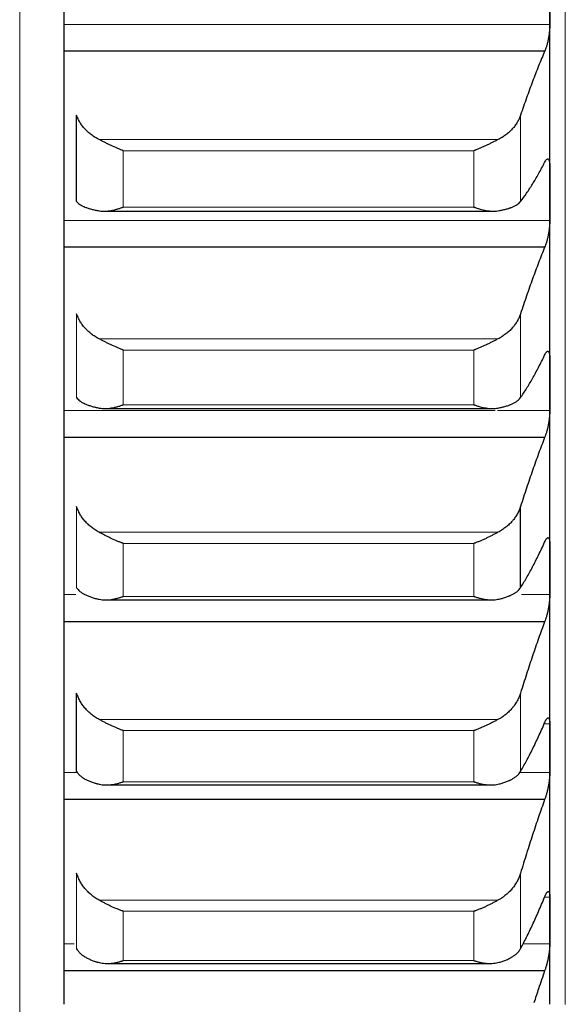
# Model space of a CAD drawing. Header units: inches. Extents: x 0 to 17820, y -10 to 12600.
# Tile 48 of 256: x 6450 to 6507, y 3896 to 3998. Entities that reach past the tile are written whole.
import ezdxf

# ---------------------------------------------------------------- set-up
doc = ezdxf.new("R2010")
doc.units = ezdxf.units.IN
doc.layers.add('1', color=7, linetype='Continuous', true_color=0xffffff)

msp = doc.modelspace()

# ---------------------------------------------------------------- linework, layer by layer
at = {"layer": '1', "color": 110, "linetype": 'Continuous', "lineweight": 13}
for p, q in [((6506.743, 4345.566), (6506.743, 3895.559)), ((6450.279, 3720.167), (6450.279, 4020.965)), ((6505.141, 3997.056), (6454.844, 3997.056)), ((6502.117, 3978.728), (6502.117, 3987.669)), ((6499.775, 3985.138), (6458.512, 3985.138)), ((6497.288, 3983.986), (6460.999, 3983.986)), ((6460.999, 3978.147), (6460.999, 3983.986)), ((6497.288, 3978.147), (6497.288, 3983.986)), ((6497.288, 3978.147), (6460.999, 3978.147)), ((6505.141, 3976.77), (6454.844, 3976.77)), ((6456.17, 3958.417), (6456.17, 3967.1)), ((6502.117, 3958.417), (6502.117, 3967.1)), ((6499.775, 3964.493), (6458.512, 3964.493)), ((6497.288, 3963.342), (6460.999, 3963.342)), ((6460.999, 3957.671), (6460.999, 3963.342)), ((6497.288, 3957.671), (6497.288, 3963.342)), ((6497.288, 3957.671), (6460.999, 3957.671)), ((6499.502, 3957.075), (6454.844, 3957.075)), ((6505.141, 3957.075), (6499.742, 3957.075)), ((6456.17, 3938.725), (6456.17, 3947.138)), ((6499.775, 3944.459), (6458.512, 3944.459)), ((6497.288, 3943.31), (6460.999, 3943.31)), ((6460.999, 3937.816), (6460.999, 3943.31)), ((6497.288, 3937.816), (6497.288, 3943.31)), ((6456.08, 3938.002), (6454.844, 3938.002)), ((6497.288, 3937.816), (6460.999, 3937.816)), ((6505.141, 3938.002), (6502.206, 3938.002)), ((6502.117, 3919.686), (6502.117, 3927.813)), ((6499.775, 3925.066), (6458.512, 3925.066)), ((6497.288, 3923.922), (6460.999, 3923.922)), ((6460.999, 3918.614), (6460.999, 3923.922)), ((6497.288, 3918.614), (6497.288, 3923.922)), ((6505.141, 3924.609), (6504.62, 3924.609)), ((6456.108, 3919.582), (6454.844, 3919.582)), ((6505.141, 3919.582), (6502.042, 3919.582)), ((6497.288, 3918.614), (6460.999, 3918.614)), ((6456.17, 3901.328), (6456.17, 3909.158)), ((6502.117, 3901.328), (6502.117, 3909.158)), ((6505.141, 3906.679), (6504.606, 3906.679)), ((6499.775, 3906.348), (6458.512, 3906.348)), ((6497.288, 3905.209), (6460.999, 3905.209)), ((6460.999, 3900.096), (6460.999, 3905.209)), ((6497.288, 3900.096), (6497.288, 3905.209)), ((6455.93, 3901.843), (6454.844, 3901.843)), ((6505.141, 3901.843), (6502.357, 3901.843)), ((6497.288, 3900.096), (6460.999, 3900.096))]:
    msp.add_line(p, q, dxfattribs=at)
at = {"layer": '1', "color": 2, "linetype": 'Continuous', "lineweight": 25}
for p, q in [((6454.843, 4015.984), (6454.843, 3895.566)), ((6505.143, 3979.547), (6505.143, 3999.911)), ((6504.606, 3994.291), (6454.844, 3994.291)), ((6456.17, 3978.728), (6456.17, 3987.669)), ((6505.143, 3959.768), (6505.143, 3979.547)), ((6459.024, 3977.725), (6499.286, 3977.725)), ((6504.606, 3973.986), (6454.844, 3973.986)), ((6505.143, 3940.608), (6505.143, 3959.768)), ((6459.1, 3957.281), (6499.214, 3957.281)), ((6504.606, 3954.276), (6454.844, 3954.276)), ((6502.117, 3938.725), (6502.117, 3947.138)), ((6505.143, 3922.095), (6505.143, 3940.608)), ((6459.177, 3937.457), (6499.142, 3937.457)), ((6504.606, 3935.193), (6454.844, 3935.193)), ((6456.17, 3919.686), (6456.17, 3927.813)), ((6505.143, 3904.261), (6505.143, 3922.095)), ((6459.254, 3918.286), (6499.069, 3918.286)), ((6504.606, 3916.767), (6454.844, 3916.767)), ((6505.143, 3895.566), (6505.143, 3904.261)), ((6459.33, 3899.797), (6498.987, 3899.797)), ((6504.606, 3899.028), (6454.844, 3899.028))]:
    msp.add_line(p, q, dxfattribs=at)
for points in [[(6505.143, 3999.911), (6505.143, 3998.96), (6505.143, 3998.008), (6505.141, 3997.056)], [(6504.606, 3994.291), (6504.395, 3993.797), (6503.975, 3992.78), (6503.35, 3991.167), (6502.731, 3989.469), (6502.321, 3988.279), (6502.117, 3987.669)], [(6502.117, 3978.728), (6502.321, 3978.993), (6502.731, 3979.559), (6503.35, 3980.516), (6503.975, 3981.58), (6504.395, 3982.361), (6504.606, 3982.77)], [(6505.141, 3982.323), (6505.143, 3981.398), (6505.143, 3980.472), (6505.143, 3979.547)], [(6505.143, 3979.547), (6505.143, 3978.621), (6505.143, 3977.696), (6505.141, 3976.77)], [(6504.606, 3973.986), (6504.395, 3973.468), (6503.975, 3972.403), (6503.35, 3970.723), (6502.731, 3968.96), (6502.321, 3967.73), (6502.117, 3967.1)], [(6502.117, 3958.417), (6502.321, 3958.711), (6502.731, 3959.336), (6503.35, 3960.378), (6503.975, 3961.526), (6504.395, 3962.361), (6504.606, 3962.797)], [(6505.141, 3962.461), (6505.143, 3961.564), (6505.143, 3960.666), (6505.143, 3959.768)], [(6505.143, 3959.768), (6505.143, 3958.871), (6505.143, 3957.973), (6505.141, 3957.075)], [(6504.606, 3954.276), (6504.395, 3953.735), (6503.975, 3952.624), (6503.35, 3950.879), (6502.731, 3949.055), (6502.321, 3947.786), (6502.117, 3947.138)], [(6502.117, 3938.725), (6502.321, 3939.049), (6502.731, 3939.731), (6503.35, 3940.857), (6503.975, 3942.087), (6504.395, 3942.975), (6504.606, 3943.436)], [(6505.141, 3943.213), (6505.143, 3942.345), (6505.143, 3941.476), (6505.143, 3940.608)], [(6505.143, 3940.608), (6505.143, 3939.739), (6505.143, 3938.871), (6505.141, 3938.002)], [(6504.606, 3935.193), (6504.395, 3934.629), (6503.975, 3933.474), (6503.35, 3931.667), (6502.731, 3929.785), (6502.321, 3928.479), (6502.117, 3927.813)], [(6502.117, 3919.686), (6502.321, 3920.038), (6502.731, 3920.776), (6503.35, 3921.985), (6503.975, 3923.294), (6504.395, 3924.233), (6504.606, 3924.72)], [(6505.141, 3924.609), (6505.143, 3923.771), (6505.143, 3922.933), (6505.143, 3922.095)], [(6505.143, 3922.095), (6505.143, 3921.258), (6505.143, 3920.42), (6505.141, 3919.582)], [(6504.606, 3916.767), (6504.395, 3916.181), (6503.975, 3914.985), (6503.35, 3913.118), (6502.731, 3911.18), (6502.321, 3909.84), (6502.117, 3909.158)], [(6502.117, 3901.328), (6502.321, 3901.708), (6502.731, 3902.502), (6503.35, 3903.791), (6503.975, 3905.177), (6504.395, 3906.166), (6504.606, 3906.678)], [(6505.141, 3906.679), (6505.143, 3905.873), (6505.143, 3905.067), (6505.143, 3904.261)], [(6505.143, 3904.261), (6505.143, 3903.455), (6505.143, 3902.649), (6505.141, 3901.843)]]:
    msp.add_open_spline(points, degree=3, dxfattribs=at)
for points, knots in [([(6505.141, 3997.056), (6505.141, 3997.001), (6505.139, 3996.887), (6505.131, 3996.708), (6505.122, 3996.584), (6505.114, 3996.489), (6505.111, 3996.457), (6505.105, 3996.392), (6505.101, 3996.36), (6505.084, 3996.198), (6505.067, 3996.068), (6505.042, 3995.905), (6505.037, 3995.872), (6505.029, 3995.822), (6505.027, 3995.806), (6505.021, 3995.773), (6505.007, 3995.691), (6504.98, 3995.547), (6504.955, 3995.421), (6504.928, 3995.298), (6504.913, 3995.237), (6504.87, 3995.056), (6504.839, 3994.943), (6504.791, 3994.783), (6504.775, 3994.731), (6504.75, 3994.656), (6504.742, 3994.632), (6504.725, 3994.584), (6504.717, 3994.56), (6504.675, 3994.446), (6504.64, 3994.364), (6504.606, 3994.291)], [0, 0, 0, 0, 0.0625, 0.125, 0.1875, 0.1875, 0.21875, 0.21875, 0.25, 0.25, 0.375, 0.375, 0.40625, 0.40625, 0.421875, 0.421875, 0.4375, 0.5, 0.5625, 0.5625, 0.625, 0.625, 0.75, 0.75, 0.8125, 0.8125, 0.84375, 0.84375, 0.875, 0.875, 1, 1, 1, 1]), ([(6458.512, 3985.138), (6458.366, 3985.21), (6458.226, 3985.287), (6457.957, 3985.452), (6457.7, 3985.627), (6457.463, 3985.82), (6457.323, 3985.947), (6457.295, 3985.973), (6457.24, 3986.025), (6457.213, 3986.051), (6457.133, 3986.13), (6457.081, 3986.184), (6456.931, 3986.347), (6456.839, 3986.459), (6456.667, 3986.688), (6456.588, 3986.805), (6456.48, 3986.984), (6456.445, 3987.045), (6456.397, 3987.136), (6456.381, 3987.167), (6456.35, 3987.229), (6456.335, 3987.26), (6456.263, 3987.416), (6456.212, 3987.542), (6456.17, 3987.669)], [0, 0, 0, 0, 0.125, 0.125, 0.25, 0.375, 0.375, 0.40625, 0.40625, 0.4375, 0.4375, 0.5, 0.5, 0.625, 0.625, 0.75, 0.75, 0.8125, 0.8125, 0.84375, 0.84375, 0.875, 0.875, 1, 1, 1, 1]), ([(6502.117, 3987.669), (6502.075, 3987.542), (6502.025, 3987.416), (6501.91, 3987.17), (6501.781, 3986.927), (6501.623, 3986.692), (6501.494, 3986.52), (6501.449, 3986.462), (6501.379, 3986.378), (6501.355, 3986.35), (6501.306, 3986.294), (6501.282, 3986.267), (6501.157, 3986.13), (6500.945, 3985.921), (6500.71, 3985.727), (6500.463, 3985.543), (6500.334, 3985.455), (6500.164, 3985.351), (6500.13, 3985.33), (6500.06, 3985.29), (6499.956, 3985.23), (6499.848, 3985.174), (6499.775, 3985.138)], [0, 0, 0, 0, 0.125, 0.125, 0.25, 0.375, 0.375, 0.4375, 0.4375, 0.46875, 0.46875, 0.5, 0.5, 0.625, 0.75, 0.75, 0.875, 0.875, 0.90625, 0.90625, 0.9375, 1, 1, 1, 1]), ([(6460.999, 3983.986), (6460.996, 3983.987), (6460.993, 3983.988), (6460.986, 3983.991), (6460.983, 3983.992), (6460.973, 3983.996), (6460.953, 3984.003), (6460.907, 3984.02), (6460.814, 3984.056), (6460.735, 3984.087), (6460.577, 3984.151), (6460.472, 3984.194), (6460.158, 3984.33), (6459.95, 3984.425), (6459.639, 3984.574), (6459.535, 3984.625), (6459.38, 3984.701), (6459.328, 3984.727), (6459.224, 3984.779), (6459.172, 3984.805), (6459.018, 3984.883), (6458.915, 3984.935), (6458.712, 3985.038), (6458.612, 3985.088), (6458.512, 3985.138)], [0, 0, 0, 0, 0.0039063, 0.0039063, 0.0078125, 0.0078125, 0.015625, 0.03125, 0.0625, 0.125, 0.125, 0.25, 0.25, 0.5, 0.5, 0.625, 0.625, 0.6875, 0.6875, 0.75, 0.75, 0.875, 0.875, 1, 1, 1, 1]), ([(6499.775, 3985.138), (6499.675, 3985.088), (6499.575, 3985.038), (6499.374, 3984.936), (6499.273, 3984.885), (6499.069, 3984.782), (6498.966, 3984.731), (6498.76, 3984.629), (6498.655, 3984.578), (6498.446, 3984.477), (6498.341, 3984.428), (6498.131, 3984.332), (6498.026, 3984.285), (6497.816, 3984.195), (6497.71, 3984.151), (6497.552, 3984.087), (6497.473, 3984.056), (6497.38, 3984.02), (6497.334, 3984.003), (6497.314, 3983.996), (6497.301, 3983.991), (6497.294, 3983.988), (6497.288, 3983.986)], [0, 0, 0, 0, 0.125, 0.125, 0.25, 0.25, 0.375, 0.375, 0.5, 0.5, 0.625, 0.625, 0.75, 0.75, 0.875, 0.875, 0.9375, 0.96875, 0.984375, 0.9921875, 0.9921875, 1, 1, 1, 1]), ([(6504.606, 3982.77), (6504.64, 3982.845), (6504.675, 3982.909), (6504.725, 3982.989), (6504.741, 3983.013), (6504.766, 3983.044), (6504.774, 3983.054), (6504.791, 3983.072), (6504.799, 3983.081), (6504.839, 3983.119), (6504.869, 3983.137), (6504.913, 3983.145), (6504.927, 3983.145), (6504.947, 3983.14), (6504.954, 3983.137), (6504.967, 3983.131), (6504.973, 3983.127), (6505.005, 3983.102), (6505.027, 3983.07), (6505.052, 3983.015), (6505.057, 3983.003), (6505.066, 3982.978), (6505.07, 3982.964), (6505.083, 3982.922), (6505.091, 3982.891), (6505.112, 3982.789), (6505.122, 3982.71), (6505.131, 3982.598), (6505.133, 3982.575), (6505.136, 3982.528), (6505.137, 3982.503), (6505.14, 3982.429), (6505.141, 3982.377), (6505.141, 3982.323)], [0, 0, 0, 0, 0.125, 0.125, 0.1875, 0.1875, 0.21875, 0.21875, 0.25, 0.25, 0.375, 0.375, 0.4375, 0.4375, 0.46875, 0.46875, 0.5, 0.5, 0.625, 0.625, 0.65625, 0.65625, 0.6875, 0.6875, 0.75, 0.75, 0.875, 0.875, 0.90625, 0.90625, 0.9375, 0.9375, 1, 1, 1, 1]), ([(6456.17, 3978.728), (6456.212, 3978.672), (6456.262, 3978.619), (6456.377, 3978.516), (6456.506, 3978.416), (6456.664, 3978.324), (6456.793, 3978.257), (6456.838, 3978.235), (6456.908, 3978.203), (6456.932, 3978.192), (6456.981, 3978.171), (6457.005, 3978.161), (6457.13, 3978.11), (6457.341, 3978.033), (6457.577, 3977.964), (6457.824, 3977.899), (6457.953, 3977.869), (6458.123, 3977.833), (6458.157, 3977.826), (6458.227, 3977.813), (6458.331, 3977.793), (6458.439, 3977.774), (6458.512, 3977.762)], [0, 0, 0, 0, 0.125, 0.125, 0.25, 0.375, 0.375, 0.4375, 0.4375, 0.46875, 0.46875, 0.5, 0.5, 0.625, 0.75, 0.75, 0.875, 0.875, 0.90625, 0.90625, 0.9375, 1, 1, 1, 1]), ([(6458.512, 3977.762), (6458.612, 3977.746), (6458.712, 3977.735), (6458.913, 3977.724), (6459.014, 3977.724), (6459.218, 3977.731), (6459.321, 3977.739), (6459.527, 3977.762), (6459.632, 3977.777), (6459.841, 3977.814), (6459.946, 3977.836), (6460.156, 3977.884), (6460.261, 3977.912), (6460.471, 3977.971), (6460.576, 3978.003), (6460.735, 3978.055), (6460.814, 3978.081), (6460.907, 3978.114), (6460.953, 3978.131), (6460.973, 3978.138), (6460.986, 3978.143), (6460.993, 3978.145), (6460.999, 3978.147)], [0, 0, 0, 0, 0.125, 0.125, 0.25, 0.25, 0.375, 0.375, 0.5, 0.5, 0.625, 0.625, 0.75, 0.75, 0.875, 0.875, 0.9375, 0.96875, 0.984375, 0.9921875, 0.9921875, 1, 1, 1, 1]), ([(6497.288, 3978.147), (6497.291, 3978.146), (6497.294, 3978.145), (6497.301, 3978.143), (6497.304, 3978.141), (6497.314, 3978.138), (6497.334, 3978.131), (6497.38, 3978.114), (6497.473, 3978.081), (6497.552, 3978.055), (6497.71, 3978.003), (6497.815, 3977.971), (6498.129, 3977.882), (6498.337, 3977.833), (6498.648, 3977.778), (6498.752, 3977.763), (6498.907, 3977.745), (6498.959, 3977.74), (6499.063, 3977.732), (6499.114, 3977.729), (6499.269, 3977.724), (6499.372, 3977.724), (6499.575, 3977.735), (6499.675, 3977.746), (6499.775, 3977.762)], [0, 0, 0, 0, 0.0039062, 0.0039062, 0.0078125, 0.0078125, 0.015625, 0.03125, 0.0625, 0.125, 0.125, 0.25, 0.25, 0.5, 0.5, 0.625, 0.625, 0.6875, 0.6875, 0.75, 0.75, 0.875, 0.875, 1, 1, 1, 1]), ([(6499.775, 3977.762), (6499.921, 3977.786), (6500.061, 3977.812), (6500.33, 3977.868), (6500.587, 3977.928), (6500.823, 3977.997), (6500.964, 3978.043), (6500.992, 3978.052), (6501.047, 3978.071), (6501.074, 3978.081), (6501.154, 3978.11), (6501.206, 3978.13), (6501.356, 3978.191), (6501.448, 3978.233), (6501.62, 3978.322), (6501.699, 3978.368), (6501.807, 3978.44), (6501.841, 3978.465), (6501.89, 3978.503), (6501.906, 3978.515), (6501.937, 3978.541), (6501.952, 3978.554), (6502.024, 3978.619), (6502.075, 3978.672), (6502.117, 3978.728)], [0, 0, 0, 0, 0.125, 0.125, 0.25, 0.375, 0.375, 0.40625, 0.40625, 0.4375, 0.4375, 0.5, 0.5, 0.625, 0.625, 0.75, 0.75, 0.8125, 0.8125, 0.84375, 0.84375, 0.875, 0.875, 1, 1, 1, 1]), ([(6505.141, 3976.77), (6505.141, 3976.716), (6505.139, 3976.605), (6505.131, 3976.43), (6505.122, 3976.308), (6505.114, 3976.214), (6505.111, 3976.182), (6505.105, 3976.119), (6505.101, 3976.087), (6505.084, 3975.926), (6505.067, 3975.797), (6505.042, 3975.633), (6505.037, 3975.6), (6505.029, 3975.551), (6505.027, 3975.535), (6505.021, 3975.502), (6505.007, 3975.42), (6504.98, 3975.274), (6504.955, 3975.148), (6504.928, 3975.023), (6504.913, 3974.961), (6504.87, 3974.777), (6504.839, 3974.662), (6504.791, 3974.498), (6504.775, 3974.445), (6504.75, 3974.367), (6504.742, 3974.342), (6504.725, 3974.292), (6504.717, 3974.268), (6504.675, 3974.149), (6504.64, 3974.063), (6504.606, 3973.986)], [0, 0, 0, 0, 0.0625, 0.125, 0.1875, 0.1875, 0.21875, 0.21875, 0.25, 0.25, 0.375, 0.375, 0.40625, 0.40625, 0.421875, 0.421875, 0.4375, 0.5, 0.5625, 0.5625, 0.625, 0.625, 0.75, 0.75, 0.8125, 0.8125, 0.84375, 0.84375, 0.875, 0.875, 1, 1, 1, 1]), ([(6458.512, 3964.493), (6458.366, 3964.567), (6458.226, 3964.647), (6457.957, 3964.816), (6457.7, 3964.996), (6457.463, 3965.195), (6457.323, 3965.325), (6457.295, 3965.352), (6457.24, 3965.405), (6457.213, 3965.432), (6457.133, 3965.514), (6457.081, 3965.569), (6456.931, 3965.738), (6456.839, 3965.853), (6456.667, 3966.088), (6456.588, 3966.209), (6456.48, 3966.394), (6456.445, 3966.456), (6456.397, 3966.551), (6456.381, 3966.582), (6456.35, 3966.646), (6456.335, 3966.678), (6456.263, 3966.839), (6456.212, 3966.969), (6456.17, 3967.1)], [0, 0, 0, 0, 0.125, 0.125, 0.25, 0.375, 0.375, 0.40625, 0.40625, 0.4375, 0.4375, 0.5, 0.5, 0.625, 0.625, 0.75, 0.75, 0.8125, 0.8125, 0.84375, 0.84375, 0.875, 0.875, 1, 1, 1, 1]), ([(6502.117, 3967.1), (6502.075, 3966.969), (6502.025, 3966.84), (6501.91, 3966.585), (6501.781, 3966.335), (6501.623, 3966.093), (6501.494, 3965.915), (6501.449, 3965.856), (6501.379, 3965.769), (6501.355, 3965.74), (6501.306, 3965.683), (6501.282, 3965.655), (6501.157, 3965.514), (6500.945, 3965.298), (6500.71, 3965.099), (6500.463, 3964.91), (6500.334, 3964.819), (6500.164, 3964.712), (6500.13, 3964.691), (6500.06, 3964.649), (6499.956, 3964.588), (6499.848, 3964.53), (6499.775, 3964.493)], [0, 0, 0, 0, 0.125, 0.125, 0.25, 0.375, 0.375, 0.4375, 0.4375, 0.46875, 0.46875, 0.5, 0.5, 0.625, 0.75, 0.75, 0.875, 0.875, 0.90625, 0.90625, 0.9375, 1, 1, 1, 1]), ([(6460.999, 3963.342), (6460.996, 3963.343), (6460.993, 3963.344), (6460.986, 3963.346), (6460.983, 3963.348), (6460.973, 3963.351), (6460.953, 3963.358), (6460.907, 3963.375), (6460.814, 3963.41), (6460.735, 3963.44), (6460.577, 3963.503), (6460.472, 3963.546), (6460.158, 3963.679), (6459.95, 3963.774), (6459.639, 3963.922), (6459.535, 3963.973), (6459.38, 3964.05), (6459.328, 3964.076), (6459.224, 3964.128), (6459.172, 3964.154), (6459.018, 3964.233), (6458.915, 3964.286), (6458.712, 3964.39), (6458.612, 3964.442), (6458.512, 3964.493)], [0, 0, 0, 0, 0.0039062, 0.0039062, 0.0078125, 0.0078125, 0.015625, 0.03125, 0.0625, 0.125, 0.125, 0.25, 0.25, 0.5, 0.5, 0.625, 0.625, 0.6875, 0.6875, 0.75, 0.75, 0.875, 0.875, 1, 1, 1, 1]), ([(6499.775, 3964.493), (6499.675, 3964.442), (6499.575, 3964.391), (6499.374, 3964.287), (6499.273, 3964.235), (6499.069, 3964.131), (6498.966, 3964.079), (6498.76, 3963.977), (6498.655, 3963.926), (6498.446, 3963.826), (6498.341, 3963.777), (6498.131, 3963.682), (6498.026, 3963.635), (6497.816, 3963.546), (6497.71, 3963.503), (6497.552, 3963.44), (6497.473, 3963.41), (6497.38, 3963.375), (6497.334, 3963.358), (6497.314, 3963.351), (6497.301, 3963.346), (6497.294, 3963.344), (6497.288, 3963.342)], [0, 0, 0, 0, 0.125, 0.125, 0.25, 0.25, 0.375, 0.375, 0.5, 0.5, 0.625, 0.625, 0.75, 0.75, 0.875, 0.875, 0.9375, 0.96875, 0.984375, 0.9921875, 0.9921875, 1, 1, 1, 1]), ([(6504.606, 3962.797), (6504.64, 3962.876), (6504.675, 3962.944), (6504.725, 3963.031), (6504.741, 3963.057), (6504.766, 3963.092), (6504.774, 3963.103), (6504.791, 3963.124), (6504.799, 3963.134), (6504.839, 3963.178), (6504.869, 3963.201), (6504.913, 3963.217), (6504.927, 3963.22), (6504.947, 3963.218), (6504.954, 3963.217), (6504.967, 3963.213), (6504.973, 3963.21), (6505.005, 3963.192), (6505.027, 3963.166), (6505.052, 3963.116), (6505.057, 3963.106), (6505.066, 3963.083), (6505.07, 3963.071), (6505.083, 3963.032), (6505.091, 3963.003), (6505.112, 3962.908), (6505.122, 3962.834), (6505.131, 3962.727), (6505.133, 3962.704), (6505.136, 3962.659), (6505.137, 3962.636), (6505.14, 3962.564), (6505.141, 3962.514), (6505.141, 3962.461)], [0, 0, 0, 0, 0.125, 0.125, 0.1875, 0.1875, 0.21875, 0.21875, 0.25, 0.25, 0.375, 0.375, 0.4375, 0.4375, 0.46875, 0.46875, 0.5, 0.5, 0.625, 0.625, 0.65625, 0.65625, 0.6875, 0.6875, 0.75, 0.75, 0.875, 0.875, 0.90625, 0.90625, 0.9375, 0.9375, 1, 1, 1, 1]), ([(6456.17, 3958.417), (6456.212, 3958.355), (6456.262, 3958.296), (6456.377, 3958.181), (6456.506, 3958.069), (6456.664, 3957.965), (6456.793, 3957.89), (6456.838, 3957.865), (6456.908, 3957.829), (6456.932, 3957.817), (6456.981, 3957.794), (6457.005, 3957.782), (6457.13, 3957.724), (6457.341, 3957.637), (6457.577, 3957.559), (6457.824, 3957.486), (6457.953, 3957.451), (6458.123, 3957.411), (6458.157, 3957.403), (6458.227, 3957.388), (6458.331, 3957.365), (6458.439, 3957.343), (6458.512, 3957.33)], [0, 0, 0, 0, 0.125, 0.125, 0.25, 0.375, 0.375, 0.4375, 0.4375, 0.46875, 0.46875, 0.5, 0.5, 0.625, 0.75, 0.75, 0.875, 0.875, 0.90625, 0.90625, 0.9375, 1, 1, 1, 1]), ([(6458.512, 3957.33), (6458.612, 3957.311), (6458.712, 3957.298), (6458.913, 3957.283), (6459.014, 3957.28), (6459.218, 3957.283), (6459.321, 3957.289), (6459.527, 3957.308), (6459.632, 3957.321), (6459.841, 3957.354), (6459.946, 3957.374), (6460.156, 3957.419), (6460.261, 3957.445), (6460.471, 3957.501), (6460.576, 3957.532), (6460.735, 3957.582), (6460.814, 3957.607), (6460.907, 3957.639), (6460.953, 3957.655), (6460.973, 3957.662), (6460.986, 3957.667), (6460.993, 3957.669), (6460.999, 3957.671)], [0, 0, 0, 0, 0.125, 0.125, 0.25, 0.25, 0.375, 0.375, 0.5, 0.5, 0.625, 0.625, 0.75, 0.75, 0.875, 0.875, 0.9375, 0.96875, 0.984375, 0.9921875, 0.9921875, 1, 1, 1, 1]), ([(6497.288, 3957.671), (6497.291, 3957.67), (6497.294, 3957.669), (6497.301, 3957.667), (6497.304, 3957.666), (6497.314, 3957.662), (6497.334, 3957.655), (6497.38, 3957.639), (6497.473, 3957.607), (6497.552, 3957.582), (6497.71, 3957.532), (6497.815, 3957.501), (6498.129, 3957.417), (6498.337, 3957.372), (6498.648, 3957.322), (6498.752, 3957.309), (6498.907, 3957.294), (6498.959, 3957.29), (6499.063, 3957.284), (6499.114, 3957.282), (6499.269, 3957.28), (6499.372, 3957.283), (6499.575, 3957.298), (6499.675, 3957.311), (6499.775, 3957.33)], [0, 0, 0, 0, 0.0039063, 0.0039063, 0.0078125, 0.0078125, 0.015625, 0.03125, 0.0625, 0.125, 0.125, 0.25, 0.25, 0.5, 0.5, 0.625, 0.625, 0.6875, 0.6875, 0.75, 0.75, 0.875, 0.875, 1, 1, 1, 1]), ([(6499.775, 3957.33), (6499.921, 3957.357), (6500.061, 3957.387), (6500.33, 3957.45), (6500.587, 3957.519), (6500.823, 3957.597), (6500.964, 3957.649), (6500.992, 3957.659), (6501.047, 3957.681), (6501.074, 3957.691), (6501.154, 3957.725), (6501.206, 3957.747), (6501.356, 3957.816), (6501.448, 3957.864), (6501.62, 3957.963), (6501.699, 3958.015), (6501.807, 3958.096), (6501.841, 3958.123), (6501.89, 3958.166), (6501.906, 3958.18), (6501.937, 3958.208), (6501.952, 3958.223), (6502.024, 3958.295), (6502.075, 3958.355), (6502.117, 3958.417)], [0, 0, 0, 0, 0.125, 0.125, 0.25, 0.375, 0.375, 0.40625, 0.40625, 0.4375, 0.4375, 0.5, 0.5, 0.625, 0.625, 0.75, 0.75, 0.8125, 0.8125, 0.84375, 0.84375, 0.875, 0.875, 1, 1, 1, 1]), ([(6505.141, 3957.075), (6505.141, 3957.023), (6505.139, 3956.915), (6505.131, 3956.744), (6505.122, 3956.623), (6505.114, 3956.531), (6505.111, 3956.499), (6505.105, 3956.436), (6505.101, 3956.405), (6505.084, 3956.246), (6505.067, 3956.118), (6505.042, 3955.954), (6505.037, 3955.921), (6505.029, 3955.872), (6505.027, 3955.856), (6505.021, 3955.823), (6505.007, 3955.741), (6504.98, 3955.595), (6504.955, 3955.467), (6504.928, 3955.341), (6504.913, 3955.278), (6504.87, 3955.092), (6504.839, 3954.975), (6504.791, 3954.807), (6504.775, 3954.752), (6504.75, 3954.673), (6504.742, 3954.647), (6504.725, 3954.595), (6504.717, 3954.57), (6504.675, 3954.447), (6504.64, 3954.357), (6504.606, 3954.276)], [0, 0, 0, 0, 0.0625, 0.125, 0.1875, 0.1875, 0.21875, 0.21875, 0.25, 0.25, 0.375, 0.375, 0.40625, 0.40625, 0.421875, 0.421875, 0.4375, 0.5, 0.5625, 0.5625, 0.625, 0.625, 0.75, 0.75, 0.8125, 0.8125, 0.84375, 0.84375, 0.875, 0.875, 1, 1, 1, 1]), ([(6458.512, 3944.459), (6458.366, 3944.535), (6458.226, 3944.616), (6457.957, 3944.79), (6457.7, 3944.974), (6457.463, 3945.179), (6457.323, 3945.313), (6457.295, 3945.34), (6457.24, 3945.395), (6457.213, 3945.423), (6457.133, 3945.507), (6457.081, 3945.563), (6456.931, 3945.736), (6456.839, 3945.854), (6456.667, 3946.096), (6456.588, 3946.22), (6456.48, 3946.411), (6456.445, 3946.475), (6456.397, 3946.572), (6456.381, 3946.605), (6456.35, 3946.67), (6456.335, 3946.703), (6456.263, 3946.869), (6456.212, 3947.003), (6456.17, 3947.138)], [0, 0, 0, 0, 0.125, 0.125, 0.25, 0.375, 0.375, 0.40625, 0.40625, 0.4375, 0.4375, 0.5, 0.5, 0.625, 0.625, 0.75, 0.75, 0.8125, 0.8125, 0.84375, 0.84375, 0.875, 0.875, 1, 1, 1, 1]), ([(6502.117, 3947.138), (6502.075, 3947.003), (6502.025, 3946.869), (6501.91, 3946.607), (6501.781, 3946.35), (6501.623, 3946.101), (6501.494, 3945.918), (6501.449, 3945.858), (6501.379, 3945.768), (6501.355, 3945.739), (6501.306, 3945.68), (6501.282, 3945.651), (6501.157, 3945.507), (6500.945, 3945.285), (6500.71, 3945.081), (6500.463, 3944.886), (6500.334, 3944.793), (6500.164, 3944.683), (6500.13, 3944.661), (6500.06, 3944.619), (6499.956, 3944.556), (6499.848, 3944.497), (6499.775, 3944.459)], [0, 0, 0, 0, 0.125, 0.125, 0.25, 0.375, 0.375, 0.4375, 0.4375, 0.46875, 0.46875, 0.5, 0.5, 0.625, 0.75, 0.75, 0.875, 0.875, 0.90625, 0.90625, 0.9375, 1, 1, 1, 1]), ([(6460.999, 3943.31), (6460.996, 3943.311), (6460.993, 3943.312), (6460.986, 3943.314), (6460.983, 3943.315), (6460.973, 3943.319), (6460.953, 3943.326), (6460.907, 3943.342), (6460.814, 3943.376), (6460.735, 3943.406), (6460.577, 3943.466), (6460.472, 3943.509), (6460.158, 3943.64), (6459.95, 3943.734), (6459.639, 3943.882), (6459.535, 3943.932), (6459.38, 3944.01), (6459.328, 3944.036), (6459.224, 3944.088), (6459.172, 3944.115), (6459.018, 3944.194), (6458.915, 3944.247), (6458.712, 3944.354), (6458.612, 3944.406), (6458.512, 3944.459)], [0, 0, 0, 0, 0.0039062, 0.0039062, 0.0078125, 0.0078125, 0.015625, 0.03125, 0.0625, 0.125, 0.125, 0.25, 0.25, 0.5, 0.5, 0.625, 0.625, 0.6875, 0.6875, 0.75, 0.75, 0.875, 0.875, 1, 1, 1, 1]), ([(6499.775, 3944.459), (6499.675, 3944.407), (6499.575, 3944.354), (6499.374, 3944.249), (6499.273, 3944.196), (6499.069, 3944.091), (6498.966, 3944.039), (6498.76, 3943.936), (6498.655, 3943.885), (6498.446, 3943.785), (6498.341, 3943.737), (6498.131, 3943.643), (6498.026, 3943.597), (6497.816, 3943.509), (6497.71, 3943.466), (6497.552, 3943.406), (6497.473, 3943.376), (6497.38, 3943.342), (6497.334, 3943.326), (6497.314, 3943.319), (6497.301, 3943.314), (6497.294, 3943.312), (6497.288, 3943.31)], [0, 0, 0, 0, 0.125, 0.125, 0.25, 0.25, 0.375, 0.375, 0.5, 0.5, 0.625, 0.625, 0.75, 0.75, 0.875, 0.875, 0.9375, 0.96875, 0.984375, 0.9921875, 0.9921875, 1, 1, 1, 1]), ([(6504.606, 3943.436), (6504.64, 3943.52), (6504.675, 3943.592), (6504.725, 3943.686), (6504.741, 3943.714), (6504.766, 3943.753), (6504.774, 3943.765), (6504.791, 3943.788), (6504.799, 3943.799), (6504.839, 3943.849), (6504.869, 3943.877), (6504.913, 3943.901), (6504.927, 3943.906), (6504.947, 3943.909), (6504.954, 3943.909), (6504.967, 3943.908), (6504.973, 3943.906), (6505.005, 3943.895), (6505.027, 3943.873), (6505.052, 3943.83), (6505.057, 3943.821), (6505.066, 3943.801), (6505.07, 3943.789), (6505.083, 3943.754), (6505.091, 3943.728), (6505.112, 3943.64), (6505.122, 3943.57), (6505.131, 3943.468), (6505.133, 3943.447), (6505.136, 3943.403), (6505.137, 3943.381), (6505.14, 3943.312), (6505.141, 3943.264), (6505.141, 3943.213)], [0, 0, 0, 0, 0.125, 0.125, 0.1875, 0.1875, 0.21875, 0.21875, 0.25, 0.25, 0.375, 0.375, 0.4375, 0.4375, 0.46875, 0.46875, 0.5, 0.5, 0.625, 0.625, 0.65625, 0.65625, 0.6875, 0.6875, 0.75, 0.75, 0.875, 0.875, 0.90625, 0.90625, 0.9375, 0.9375, 1, 1, 1, 1]), ([(6456.17, 3938.725), (6456.212, 3938.658), (6456.262, 3938.592), (6456.377, 3938.465), (6456.506, 3938.343), (6456.664, 3938.228), (6456.793, 3938.144), (6456.838, 3938.117), (6456.908, 3938.077), (6456.932, 3938.063), (6456.981, 3938.037), (6457.005, 3938.024), (6457.13, 3937.96), (6457.341, 3937.863), (6457.577, 3937.776), (6457.824, 3937.694), (6457.953, 3937.656), (6458.123, 3937.61), (6458.157, 3937.601), (6458.227, 3937.584), (6458.331, 3937.558), (6458.439, 3937.534), (6458.512, 3937.519)], [0, 0, 0, 0, 0.125, 0.125, 0.25, 0.375, 0.375, 0.4375, 0.4375, 0.46875, 0.46875, 0.5, 0.5, 0.625, 0.75, 0.75, 0.875, 0.875, 0.90625, 0.90625, 0.9375, 1, 1, 1, 1]), ([(6499.775, 3937.519), (6499.921, 3937.55), (6500.061, 3937.583), (6500.33, 3937.654), (6500.587, 3937.731), (6500.823, 3937.818), (6500.964, 3937.876), (6500.992, 3937.888), (6501.047, 3937.911), (6501.074, 3937.924), (6501.154, 3937.96), (6501.206, 3937.985), (6501.356, 3938.062), (6501.448, 3938.115), (6501.62, 3938.225), (6501.699, 3938.283), (6501.807, 3938.372), (6501.841, 3938.402), (6501.89, 3938.449), (6501.906, 3938.464), (6501.937, 3938.496), (6501.952, 3938.512), (6502.024, 3938.592), (6502.075, 3938.658), (6502.117, 3938.725)], [0, 0, 0, 0, 0.125, 0.125, 0.25, 0.375, 0.375, 0.40625, 0.40625, 0.4375, 0.4375, 0.5, 0.5, 0.625, 0.625, 0.75, 0.75, 0.8125, 0.8125, 0.84375, 0.84375, 0.875, 0.875, 1, 1, 1, 1]), ([(6458.512, 3937.519), (6458.612, 3937.498), (6458.712, 3937.483), (6458.913, 3937.463), (6459.014, 3937.458), (6459.218, 3937.457), (6459.321, 3937.46), (6459.527, 3937.475), (6459.632, 3937.487), (6459.841, 3937.516), (6459.946, 3937.534), (6460.156, 3937.576), (6460.261, 3937.6), (6460.471, 3937.653), (6460.576, 3937.682), (6460.735, 3937.73), (6460.814, 3937.755), (6460.907, 3937.785), (6460.953, 3937.801), (6460.973, 3937.807), (6460.986, 3937.812), (6460.993, 3937.814), (6460.999, 3937.816)], [0, 0, 0, 0, 0.125, 0.125, 0.25, 0.25, 0.375, 0.375, 0.5, 0.5, 0.625, 0.625, 0.75, 0.75, 0.875, 0.875, 0.9375, 0.96875, 0.984375, 0.9921875, 0.9921875, 1, 1, 1, 1]), ([(6497.288, 3937.816), (6497.291, 3937.815), (6497.294, 3937.814), (6497.301, 3937.812), (6497.304, 3937.811), (6497.314, 3937.807), (6497.334, 3937.801), (6497.38, 3937.785), (6497.473, 3937.755), (6497.552, 3937.73), (6497.71, 3937.682), (6497.815, 3937.653), (6498.129, 3937.574), (6498.337, 3937.531), (6498.648, 3937.487), (6498.752, 3937.476), (6498.907, 3937.465), (6498.959, 3937.462), (6499.063, 3937.458), (6499.114, 3937.457), (6499.269, 3937.458), (6499.372, 3937.463), (6499.575, 3937.483), (6499.675, 3937.498), (6499.775, 3937.519)], [0, 0, 0, 0, 0.0039062, 0.0039062, 0.0078125, 0.0078125, 0.015625, 0.03125, 0.0625, 0.125, 0.125, 0.25, 0.25, 0.5, 0.5, 0.625, 0.625, 0.6875, 0.6875, 0.75, 0.75, 0.875, 0.875, 1, 1, 1, 1]), ([(6505.141, 3938.002), (6505.141, 3937.951), (6505.139, 3937.847), (6505.131, 3937.679), (6505.122, 3937.561), (6505.114, 3937.47), (6505.111, 3937.439), (6505.105, 3937.377), (6505.101, 3937.346), (6505.084, 3937.19), (6505.067, 3937.062), (6505.042, 3936.899), (6505.037, 3936.867), (6505.029, 3936.817), (6505.027, 3936.801), (6505.021, 3936.768), (6505.007, 3936.686), (6504.98, 3936.54), (6504.955, 3936.412), (6504.928, 3936.284), (6504.913, 3936.221), (6504.87, 3936.033), (6504.839, 3935.913), (6504.791, 3935.741), (6504.775, 3935.686), (6504.75, 3935.604), (6504.742, 3935.577), (6504.725, 3935.524), (6504.717, 3935.498), (6504.675, 3935.371), (6504.64, 3935.278), (6504.606, 3935.193)], [0, 0, 0, 0, 0.0625, 0.125, 0.1875, 0.1875, 0.21875, 0.21875, 0.25, 0.25, 0.375, 0.375, 0.40625, 0.40625, 0.421875, 0.421875, 0.4375, 0.5, 0.5625, 0.5625, 0.625, 0.625, 0.75, 0.75, 0.8125, 0.8125, 0.84375, 0.84375, 0.875, 0.875, 1, 1, 1, 1]), ([(6458.512, 3925.066), (6458.366, 3925.144), (6458.226, 3925.228), (6457.957, 3925.406), (6457.7, 3925.595), (6457.463, 3925.804), (6457.323, 3925.941), (6457.295, 3925.969), (6457.24, 3926.025), (6457.213, 3926.054), (6457.133, 3926.14), (6457.081, 3926.198), (6456.931, 3926.375), (6456.839, 3926.496), (6456.667, 3926.744), (6456.588, 3926.872), (6456.48, 3927.067), (6456.445, 3927.133), (6456.397, 3927.233), (6456.381, 3927.266), (6456.35, 3927.333), (6456.335, 3927.367), (6456.263, 3927.537), (6456.212, 3927.674), (6456.17, 3927.813)], [0, 0, 0, 0, 0.125, 0.125, 0.25, 0.375, 0.375, 0.40625, 0.40625, 0.4375, 0.4375, 0.5, 0.5, 0.625, 0.625, 0.75, 0.75, 0.8125, 0.8125, 0.84375, 0.84375, 0.875, 0.875, 1, 1, 1, 1]), ([(6502.117, 3927.813), (6502.075, 3927.674), (6502.025, 3927.538), (6501.91, 3927.269), (6501.781, 3927.004), (6501.623, 3926.749), (6501.494, 3926.562), (6501.449, 3926.5), (6501.379, 3926.408), (6501.355, 3926.378), (6501.306, 3926.317), (6501.282, 3926.288), (6501.157, 3926.14), (6500.945, 3925.913), (6500.71, 3925.703), (6500.463, 3925.504), (6500.334, 3925.409), (6500.164, 3925.296), (6500.13, 3925.274), (6500.06, 3925.23), (6499.956, 3925.166), (6499.848, 3925.105), (6499.775, 3925.066)], [0, 0, 0, 0, 0.125, 0.125, 0.25, 0.375, 0.375, 0.4375, 0.4375, 0.46875, 0.46875, 0.5, 0.5, 0.625, 0.75, 0.75, 0.875, 0.875, 0.90625, 0.90625, 0.9375, 1, 1, 1, 1]), ([(6460.999, 3923.922), (6460.996, 3923.923), (6460.993, 3923.924), (6460.986, 3923.926), (6460.983, 3923.927), (6460.973, 3923.931), (6460.953, 3923.937), (6460.907, 3923.953), (6460.814, 3923.986), (6460.735, 3924.015), (6460.577, 3924.074), (6460.472, 3924.115), (6460.158, 3924.245), (6459.95, 3924.337), (6459.639, 3924.484), (6459.535, 3924.535), (6459.38, 3924.612), (6459.328, 3924.638), (6459.224, 3924.691), (6459.172, 3924.718), (6459.018, 3924.798), (6458.915, 3924.852), (6458.712, 3924.959), (6458.612, 3925.013), (6458.512, 3925.066)], [0, 0, 0, 0, 0.0039063, 0.0039063, 0.0078125, 0.0078125, 0.015625, 0.03125, 0.0625, 0.125, 0.125, 0.25, 0.25, 0.5, 0.5, 0.625, 0.625, 0.6875, 0.6875, 0.75, 0.75, 0.875, 0.875, 1, 1, 1, 1]), ([(6499.775, 3925.066), (6499.675, 3925.013), (6499.575, 3924.96), (6499.374, 3924.853), (6499.273, 3924.799), (6499.069, 3924.694), (6498.966, 3924.642), (6498.76, 3924.539), (6498.655, 3924.488), (6498.446, 3924.389), (6498.341, 3924.34), (6498.131, 3924.247), (6498.026, 3924.202), (6497.816, 3924.116), (6497.71, 3924.074), (6497.552, 3924.015), (6497.473, 3923.986), (6497.38, 3923.953), (6497.334, 3923.937), (6497.314, 3923.931), (6497.301, 3923.926), (6497.294, 3923.924), (6497.288, 3923.922)], [0, 0, 0, 0, 0.125, 0.125, 0.25, 0.25, 0.375, 0.375, 0.5, 0.5, 0.625, 0.625, 0.75, 0.75, 0.875, 0.875, 0.9375, 0.96875, 0.984375, 0.9921875, 0.9921875, 1, 1, 1, 1]), ([(6504.606, 3924.72), (6504.64, 3924.807), (6504.675, 3924.884), (6504.725, 3924.984), (6504.741, 3925.015), (6504.766, 3925.057), (6504.774, 3925.07), (6504.791, 3925.096), (6504.799, 3925.108), (6504.839, 3925.164), (6504.869, 3925.197), (6504.913, 3925.229), (6504.927, 3925.236), (6504.947, 3925.243), (6504.954, 3925.244), (6504.967, 3925.246), (6504.973, 3925.245), (6505.005, 3925.241), (6505.027, 3925.224), (6505.052, 3925.187), (6505.057, 3925.179), (6505.066, 3925.162), (6505.07, 3925.152), (6505.083, 3925.12), (6505.091, 3925.096), (6505.112, 3925.015), (6505.122, 3924.95), (6505.131, 3924.853), (6505.133, 3924.833), (6505.136, 3924.792), (6505.137, 3924.77), (6505.14, 3924.705), (6505.141, 3924.658), (6505.141, 3924.609)], [0, 0, 0, 0, 0.125, 0.125, 0.1875, 0.1875, 0.21875, 0.21875, 0.25, 0.25, 0.375, 0.375, 0.4375, 0.4375, 0.46875, 0.46875, 0.5, 0.5, 0.625, 0.625, 0.65625, 0.65625, 0.6875, 0.6875, 0.75, 0.75, 0.875, 0.875, 0.90625, 0.90625, 0.9375, 0.9375, 1, 1, 1, 1]), ([(6456.17, 3919.686), (6456.212, 3919.612), (6456.262, 3919.541), (6456.377, 3919.402), (6456.506, 3919.268), (6456.664, 3919.142), (6456.793, 3919.051), (6456.838, 3919.021), (6456.908, 3918.977), (6456.932, 3918.962), (6456.981, 3918.933), (6457.005, 3918.919), (6457.13, 3918.849), (6457.341, 3918.742), (6457.577, 3918.646), (6457.824, 3918.556), (6457.953, 3918.513), (6458.123, 3918.463), (6458.157, 3918.453), (6458.227, 3918.434), (6458.331, 3918.405), (6458.439, 3918.379), (6458.512, 3918.362)], [0, 0, 0, 0, 0.125, 0.125, 0.25, 0.375, 0.375, 0.4375, 0.4375, 0.46875, 0.46875, 0.5, 0.5, 0.625, 0.75, 0.75, 0.875, 0.875, 0.90625, 0.90625, 0.9375, 1, 1, 1, 1]), ([(6499.775, 3918.362), (6499.921, 3918.396), (6500.061, 3918.433), (6500.33, 3918.512), (6500.587, 3918.596), (6500.823, 3918.692), (6500.964, 3918.756), (6500.992, 3918.769), (6501.047, 3918.795), (6501.074, 3918.808), (6501.154, 3918.849), (6501.206, 3918.876), (6501.356, 3918.96), (6501.448, 3919.019), (6501.62, 3919.14), (6501.699, 3919.203), (6501.807, 3919.3), (6501.841, 3919.333), (6501.89, 3919.384), (6501.906, 3919.401), (6501.937, 3919.436), (6501.952, 3919.453), (6502.024, 3919.54), (6502.075, 3919.612), (6502.117, 3919.686)], [0, 0, 0, 0, 0.125, 0.125, 0.25, 0.375, 0.375, 0.40625, 0.40625, 0.4375, 0.4375, 0.5, 0.5, 0.625, 0.625, 0.75, 0.75, 0.8125, 0.8125, 0.84375, 0.84375, 0.875, 0.875, 1, 1, 1, 1]), ([(6505.141, 3919.582), (6505.141, 3919.533), (6505.139, 3919.431), (6505.131, 3919.269), (6505.122, 3919.153), (6505.114, 3919.063), (6505.111, 3919.033), (6505.105, 3918.972), (6505.101, 3918.941), (6505.084, 3918.787), (6505.067, 3918.66), (6505.042, 3918.499), (6505.037, 3918.466), (6505.029, 3918.417), (6505.027, 3918.401), (6505.021, 3918.368), (6505.007, 3918.286), (6504.98, 3918.14), (6504.955, 3918.011), (6504.928, 3917.883), (6504.913, 3917.819), (6504.87, 3917.629), (6504.839, 3917.507), (6504.791, 3917.333), (6504.775, 3917.276), (6504.75, 3917.192), (6504.742, 3917.164), (6504.725, 3917.11), (6504.717, 3917.083), (6504.675, 3916.953), (6504.64, 3916.856), (6504.606, 3916.767)], [0, 0, 0, 0, 0.0625, 0.125, 0.1875, 0.1875, 0.21875, 0.21875, 0.25, 0.25, 0.375, 0.375, 0.40625, 0.40625, 0.421875, 0.421875, 0.4375, 0.5, 0.5625, 0.5625, 0.625, 0.625, 0.75, 0.75, 0.8125, 0.8125, 0.84375, 0.84375, 0.875, 0.875, 1, 1, 1, 1]), ([(6458.512, 3918.362), (6458.612, 3918.339), (6458.712, 3918.321), (6458.913, 3918.297), (6459.014, 3918.29), (6459.218, 3918.284), (6459.321, 3918.286), (6459.527, 3918.297), (6459.632, 3918.306), (6459.841, 3918.331), (6459.946, 3918.347), (6460.156, 3918.386), (6460.261, 3918.408), (6460.471, 3918.458), (6460.576, 3918.486), (6460.735, 3918.531), (6460.814, 3918.555), (6460.907, 3918.584), (6460.953, 3918.599), (6460.973, 3918.606), (6460.986, 3918.61), (6460.993, 3918.612), (6460.999, 3918.614)], [0, 0, 0, 0, 0.125, 0.125, 0.25, 0.25, 0.375, 0.375, 0.5, 0.5, 0.625, 0.625, 0.75, 0.75, 0.875, 0.875, 0.9375, 0.96875, 0.984375, 0.9921875, 0.9921875, 1, 1, 1, 1]), ([(6497.288, 3918.614), (6497.291, 3918.613), (6497.294, 3918.612), (6497.301, 3918.61), (6497.304, 3918.609), (6497.314, 3918.606), (6497.334, 3918.599), (6497.38, 3918.584), (6497.473, 3918.555), (6497.552, 3918.531), (6497.71, 3918.486), (6497.815, 3918.458), (6498.129, 3918.384), (6498.337, 3918.345), (6498.648, 3918.307), (6498.752, 3918.297), (6498.907, 3918.289), (6498.959, 3918.287), (6499.063, 3918.285), (6499.114, 3918.286), (6499.269, 3918.29), (6499.372, 3918.297), (6499.575, 3918.321), (6499.675, 3918.338), (6499.775, 3918.362)], [0, 0, 0, 0, 0.0039062, 0.0039062, 0.0078125, 0.0078125, 0.015625, 0.03125, 0.0625, 0.125, 0.125, 0.25, 0.25, 0.5, 0.5, 0.625, 0.625, 0.6875, 0.6875, 0.75, 0.75, 0.875, 0.875, 1, 1, 1, 1]), ([(6458.512, 3906.348), (6458.366, 3906.427), (6458.226, 3906.513), (6457.957, 3906.694), (6457.7, 3906.887), (6457.463, 3907.101), (6457.323, 3907.242), (6457.295, 3907.27), (6457.24, 3907.327), (6457.213, 3907.356), (6457.133, 3907.444), (6457.081, 3907.504), (6456.931, 3907.685), (6456.839, 3907.809), (6456.667, 3908.063), (6456.588, 3908.193), (6456.48, 3908.393), (6456.445, 3908.461), (6456.397, 3908.563), (6456.381, 3908.597), (6456.35, 3908.666), (6456.335, 3908.701), (6456.263, 3908.875), (6456.212, 3909.016), (6456.17, 3909.158)], [0, 0, 0, 0, 0.125, 0.125, 0.25, 0.375, 0.375, 0.40625, 0.40625, 0.4375, 0.4375, 0.5, 0.5, 0.625, 0.625, 0.75, 0.75, 0.8125, 0.8125, 0.84375, 0.84375, 0.875, 0.875, 1, 1, 1, 1]), ([(6502.117, 3909.158), (6502.075, 3909.015), (6502.025, 3908.875), (6501.91, 3908.6), (6501.781, 3908.329), (6501.623, 3908.068), (6501.494, 3907.876), (6501.449, 3907.813), (6501.379, 3907.719), (6501.355, 3907.688), (6501.306, 3907.626), (6501.282, 3907.596), (6501.157, 3907.445), (6500.945, 3907.212), (6500.71, 3906.999), (6500.463, 3906.795), (6500.334, 3906.697), (6500.164, 3906.582), (6500.13, 3906.56), (6500.06, 3906.515), (6499.956, 3906.45), (6499.848, 3906.388), (6499.775, 3906.348)], [0, 0, 0, 0, 0.125, 0.125, 0.25, 0.375, 0.375, 0.4375, 0.4375, 0.46875, 0.46875, 0.5, 0.5, 0.625, 0.75, 0.75, 0.875, 0.875, 0.90625, 0.90625, 0.9375, 1, 1, 1, 1]), ([(6504.606, 3906.678), (6504.64, 3906.769), (6504.675, 3906.849), (6504.725, 3906.956), (6504.741, 3906.989), (6504.766, 3907.034), (6504.774, 3907.049), (6504.791, 3907.077), (6504.799, 3907.09), (6504.839, 3907.152), (6504.869, 3907.19), (6504.913, 3907.23), (6504.927, 3907.24), (6504.947, 3907.25), (6504.954, 3907.253), (6504.967, 3907.257), (6504.973, 3907.258), (6505.005, 3907.259), (6505.027, 3907.248), (6505.052, 3907.218), (6505.057, 3907.211), (6505.066, 3907.196), (6505.07, 3907.187), (6505.083, 3907.159), (6505.091, 3907.138), (6505.112, 3907.064), (6505.122, 3907.004), (6505.131, 3906.912), (6505.133, 3906.893), (6505.136, 3906.854), (6505.137, 3906.834), (6505.14, 3906.771), (6505.141, 3906.726), (6505.141, 3906.679)], [0, 0, 0, 0, 0.125, 0.125, 0.1875, 0.1875, 0.21875, 0.21875, 0.25, 0.25, 0.375, 0.375, 0.4375, 0.4375, 0.46875, 0.46875, 0.5, 0.5, 0.625, 0.625, 0.65625, 0.65625, 0.6875, 0.6875, 0.75, 0.75, 0.875, 0.875, 0.90625, 0.90625, 0.9375, 0.9375, 1, 1, 1, 1]), ([(6460.999, 3905.209), (6460.996, 3905.21), (6460.993, 3905.211), (6460.986, 3905.213), (6460.983, 3905.214), (6460.973, 3905.218), (6460.953, 3905.224), (6460.907, 3905.24), (6460.814, 3905.271), (6460.735, 3905.299), (6460.577, 3905.357), (6460.472, 3905.397), (6460.158, 3905.524), (6459.95, 3905.615), (6459.639, 3905.761), (6459.535, 3905.812), (6459.38, 3905.889), (6459.328, 3905.915), (6459.224, 3905.968), (6459.172, 3905.995), (6459.018, 3906.075), (6458.915, 3906.13), (6458.712, 3906.239), (6458.612, 3906.293), (6458.512, 3906.348)], [0, 0, 0, 0, 0.0039063, 0.0039063, 0.0078125, 0.0078125, 0.015625, 0.03125, 0.0625, 0.125, 0.125, 0.25, 0.25, 0.5, 0.5, 0.625, 0.625, 0.6875, 0.6875, 0.75, 0.75, 0.875, 0.875, 1, 1, 1, 1]), ([(6499.775, 3906.348), (6499.675, 3906.293), (6499.575, 3906.239), (6499.374, 3906.131), (6499.273, 3906.077), (6499.069, 3905.971), (6498.966, 3905.918), (6498.76, 3905.815), (6498.655, 3905.765), (6498.446, 3905.666), (6498.341, 3905.619), (6498.131, 3905.527), (6498.026, 3905.482), (6497.816, 3905.397), (6497.71, 3905.357), (6497.552, 3905.299), (6497.473, 3905.271), (6497.38, 3905.24), (6497.334, 3905.224), (6497.314, 3905.218), (6497.301, 3905.213), (6497.294, 3905.211), (6497.288, 3905.209)], [0, 0, 0, 0, 0.125, 0.125, 0.25, 0.25, 0.375, 0.375, 0.5, 0.5, 0.625, 0.625, 0.75, 0.75, 0.875, 0.875, 0.9375, 0.96875, 0.984375, 0.9921875, 0.9921875, 1, 1, 1, 1]), ([(6456.17, 3901.328), (6456.212, 3901.248), (6456.262, 3901.171), (6456.377, 3901.022), (6456.506, 3900.876), (6456.664, 3900.74), (6456.793, 3900.64), (6456.838, 3900.608), (6456.908, 3900.56), (6456.932, 3900.544), (6456.981, 3900.512), (6457.005, 3900.497), (6457.13, 3900.421), (6457.341, 3900.304), (6457.577, 3900.2), (6457.824, 3900.101), (6457.953, 3900.054), (6458.123, 3899.999), (6458.157, 3899.989), (6458.227, 3899.968), (6458.331, 3899.936), (6458.439, 3899.907), (6458.512, 3899.889)], [0, 0, 0, 0, 0.125, 0.125, 0.25, 0.375, 0.375, 0.4375, 0.4375, 0.46875, 0.46875, 0.5, 0.5, 0.625, 0.75, 0.75, 0.875, 0.875, 0.90625, 0.90625, 0.9375, 1, 1, 1, 1]), ([(6499.775, 3899.889), (6499.921, 3899.926), (6500.061, 3899.966), (6500.33, 3900.053), (6500.587, 3900.145), (6500.823, 3900.25), (6500.964, 3900.319), (6500.992, 3900.334), (6501.047, 3900.362), (6501.074, 3900.377), (6501.154, 3900.421), (6501.206, 3900.451), (6501.356, 3900.542), (6501.448, 3900.606), (6501.62, 3900.737), (6501.699, 3900.805), (6501.807, 3900.911), (6501.841, 3900.947), (6501.89, 3901.002), (6501.906, 3901.02), (6501.937, 3901.058), (6501.952, 3901.076), (6502.024, 3901.171), (6502.075, 3901.248), (6502.117, 3901.328)], [0, 0, 0, 0, 0.125, 0.125, 0.25, 0.375, 0.375, 0.40625, 0.40625, 0.4375, 0.4375, 0.5, 0.5, 0.625, 0.625, 0.75, 0.75, 0.8125, 0.8125, 0.84375, 0.84375, 0.875, 0.875, 1, 1, 1, 1]), ([(6505.141, 3901.843), (6505.141, 3901.796), (6505.139, 3901.699), (6505.131, 3901.54), (6505.122, 3901.427), (6505.114, 3901.34), (6505.111, 3901.31), (6505.105, 3901.25), (6505.101, 3901.22), (6505.084, 3901.068), (6505.067, 3900.943), (6505.042, 3900.782), (6505.037, 3900.75), (6505.029, 3900.701), (6505.027, 3900.685), (6505.021, 3900.652), (6505.007, 3900.57), (6504.98, 3900.424), (6504.955, 3900.295), (6504.928, 3900.166), (6504.913, 3900.102), (6504.87, 3899.91), (6504.839, 3899.787), (6504.791, 3899.609), (6504.775, 3899.551), (6504.75, 3899.466), (6504.742, 3899.438), (6504.725, 3899.382), (6504.717, 3899.355), (6504.675, 3899.22), (6504.64, 3899.12), (6504.606, 3899.028)], [0, 0, 0, 0, 0.0625, 0.125, 0.1875, 0.1875, 0.21875, 0.21875, 0.25, 0.25, 0.375, 0.375, 0.40625, 0.40625, 0.421875, 0.421875, 0.4375, 0.5, 0.5625, 0.5625, 0.625, 0.625, 0.75, 0.75, 0.8125, 0.8125, 0.84375, 0.84375, 0.875, 0.875, 1, 1, 1, 1]), ([(6458.512, 3899.889), (6458.612, 3899.863), (6458.712, 3899.844), (6458.913, 3899.815), (6459.014, 3899.806), (6459.218, 3899.796), (6459.321, 3899.795), (6459.527, 3899.802), (6459.632, 3899.809), (6459.841, 3899.831), (6459.946, 3899.845), (6460.156, 3899.88), (6460.261, 3899.9), (6460.471, 3899.947), (6460.576, 3899.973), (6460.735, 3900.016), (6460.814, 3900.039), (6460.907, 3900.067), (6460.953, 3900.081), (6460.973, 3900.088), (6460.986, 3900.092), (6460.993, 3900.094), (6460.999, 3900.096)], [0, 0, 0, 0, 0.125, 0.125, 0.25, 0.25, 0.375, 0.375, 0.5, 0.5, 0.625, 0.625, 0.75, 0.75, 0.875, 0.875, 0.9375, 0.96875, 0.984375, 0.9921875, 0.9921875, 1, 1, 1, 1]), ([(6497.288, 3900.096), (6497.291, 3900.095), (6497.294, 3900.094), (6497.301, 3900.092), (6497.304, 3900.091), (6497.314, 3900.088), (6497.334, 3900.081), (6497.38, 3900.067), (6497.473, 3900.039), (6497.552, 3900.016), (6497.71, 3899.973), (6497.815, 3899.947), (6498.129, 3899.877), (6498.337, 3899.842), (6498.648, 3899.81), (6498.752, 3899.802), (6498.907, 3899.797), (6498.959, 3899.796), (6499.063, 3899.797), (6499.114, 3899.798), (6499.269, 3899.806), (6499.372, 3899.815), (6499.575, 3899.844), (6499.675, 3899.863), (6499.775, 3899.889)], [0, 0, 0, 0, 0.0039062, 0.0039062, 0.0078125, 0.0078125, 0.015625, 0.03125, 0.0625, 0.125, 0.125, 0.25, 0.25, 0.5, 0.5, 0.625, 0.625, 0.6875, 0.6875, 0.75, 0.75, 0.875, 0.875, 1, 1, 1, 1]), ([(6504.606, 3899.028), (6504.395, 3898.421), (6504.024, 3897.328), (6503.655, 3896.199), (6503.495, 3895.702)], [0, 0, 0, 0, 0.5655509, 1, 1, 1, 1])]:
    msp.add_open_spline(points, degree=3, knots=knots, dxfattribs=at)

doc.saveas('drawing.dxf')
